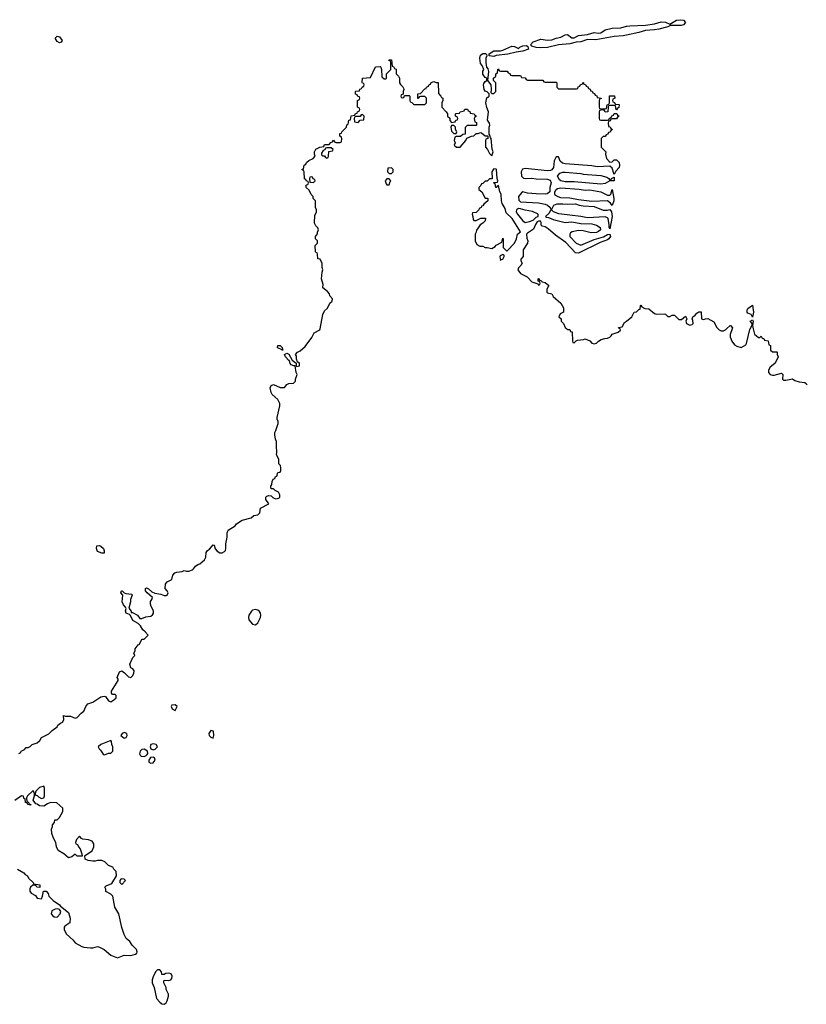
# Model space of a CAD drawing. Header units: inches. Extents: x 2221774 to 2440637, y 201306 to 357559.
# Tile 139 of 245: x 2344553 to 2351614, y 313938 to 322776. Entities that reach past the tile are written whole.
import ezdxf

# ---------------------------------------------------------------- set-up
doc = ezdxf.new("R2010")
doc.units = ezdxf.units.IN
doc.header["$MEASUREMENT"] = 0
for name, color, linetype in [('C3341', 7, 'Continuous'), ('C3342', 7, 'Continuous'), ('C3351', 7, 'Continuous'), ('C3352', 7, 'Continuous')]:
    doc.layers.add(name, color=color, linetype=linetype)

msp = doc.modelspace()

# ---------------------------------------------------------------- linework, layer by layer
at = {"layer": 'C3341', "color": 5, "elevation": 20}
for points in [[(2344546, 316190), (2344562, 316198), (2344566, 316210), (2344595.3, 316224.7), (2344610, 316242), (2344630, 316242), (2344648.4, 316251.6), (2344666, 316270), (2344710, 316286), (2344732.9, 316307.1), (2344750, 316331.3), (2344813.6, 316366.4), (2344843.2, 316396.8), (2344888, 316430), (2344896.4, 316443.6), (2344918, 316462), (2344938, 316470), (2344948, 316490), (2344946, 316530), (2344963.6, 316523.6), (2345010, 316524), (2345050, 316507.3), (2345070, 316511), (2345104, 316550), (2345129.2, 316570), (2345146, 316610), (2345165.8, 316634.2), (2345210, 316650.8), (2345281.2, 316698.8), (2345310, 316704.7), (2345322, 316702), (2345350, 316662), (2345370, 316652), (2345398, 316670), (2345418, 316690), (2345418, 316710), (2345410, 316718), (2345390, 316718), (2345383.1, 316723.1), (2345378, 316730), (2345378, 316750), (2345436.4, 316843.6), (2345436.4, 316856.4), (2345428.7, 316870), (2345450, 316922), (2345470, 316931.3), (2345494.4, 316914.4), (2345530, 316878), (2345550, 316871.3), (2345568.7, 316890), (2345579, 316910), (2345582, 316930), (2345570, 316948), (2345550, 316958), (2345542, 316990), (2345570, 317052), (2345588, 317070), (2345578, 317090), (2345588.7, 317111.3), (2345589, 317130), (2345616.4, 317163.6), (2345628.4, 317171.6), (2345650, 317214), (2345670, 317214), (2345706, 317250), (2345680.4, 317280.4), (2345658, 317298), (2345636, 317336), (2345616.5, 317356.5), (2345570, 317382), (2345548.7, 317428.7), (2345538, 317438), (2345508, 317450), (2345502, 317470), (2345508.7, 317490), (2345503.1, 317503.1), (2345484.1, 317524.1), (2345474, 317550), (2345478, 317610), (2345462, 317630), (2345466, 317650), (2345474, 317650), (2345491.3, 317631.3), (2345504.7, 317624.7), (2345559.6, 317619.6), (2345562, 317610), (2345547.3, 317572.7), (2345546.8, 317550), (2345534, 317494), (2345554, 317466), (2345554, 317454), (2345566, 317454), (2345610.8, 317430.8), (2345630, 317402), (2345650, 317402), (2345684.7, 317415.3), (2345730, 317422), (2345745.6, 317434.4), (2345755.3, 317450), (2345755.3, 317470), (2345732.7, 317510), (2345727, 317530), (2345727.5, 317552.5), (2345739, 317570), (2345744, 317590), (2345697.2, 317630), (2345681.2, 317650), (2345682, 317670), (2345690, 317674.8), (2345710, 317666.8), (2345739.8, 317639.8), (2345767.5, 317627.5), (2345818.5, 317618.5), (2345850, 317606.8), (2345870, 317606), (2345878, 317610), (2345886, 317630), (2345878, 317650), (2345858, 317670), (2345862, 317710), (2345878, 317730), (2345918, 317750), (2345928, 317790), (2345946, 317810), (2345963.1, 317816.9), (2346010, 317822), (2346030, 317831.3), (2346050, 317824.7), (2346070, 317824.7), (2346103.1, 317836.9), (2346114.6, 317845.4), (2346130, 317871.3), (2346153.6, 317886.4), (2346170, 317891), (2346212.5, 317927.5), (2346225.2, 317950), (2346228, 317992), (2346238, 318010), (2346257.2, 318022.8), (2346290, 318062), (2346298, 318058), (2346306.4, 318026.4), (2346324.9, 318004.9), (2346350, 317990.8), (2346370, 317991), (2346390, 318001), (2346399, 318010), (2346404, 318030), (2346402, 318070), (2346415.3, 318130), (2346415.3, 318170), (2346425.2, 318194.8), (2346488.4, 318231.6), (2346498, 318250), (2346550, 318284.7), (2346630, 318304.7), (2346654.6, 318325.4), (2346690, 318331.3), (2346700.2, 318339.8), (2346708.7, 318350), (2346715.3, 318390), (2346788, 318430), (2346762, 318470), (2346762, 318490), (2346770, 318498), (2346790, 318504.7), (2346810, 318502), (2346826.4, 318486.4), (2346850, 318476), (2346879, 318481), (2346888, 318490), (2346888, 318510), (2346875.3, 318535.3), (2346846, 318550), (2346830, 318566), (2346810, 318566), (2346806, 318570), (2346806, 318590), (2346816.4, 318603.6), (2346818, 318630), (2346828.4, 318651.6), (2346842, 318658), (2346850, 318674), (2346862, 318678), (2346868.9, 318711.1), (2346890, 318714), (2346898, 318730), (2346898, 318750), (2346893.6, 318773.6), (2346878, 318790), (2346878, 318830), (2346858, 318870), (2346862, 318890), (2346857.2, 318950), (2346859, 318990), (2346848.7, 319010), (2346842, 319050), (2346842, 319070), (2346852.9, 319087.1), (2346873.2, 319150), (2346873.2, 319170), (2346864, 319190), (2346864.7, 319204.7), (2346888, 319310), (2346888, 319330), (2346870, 319366), (2346818, 319410), (2346808.9, 319428.9), (2346802, 319470), (2346810, 319492), (2346830, 319502), (2346890, 319474), (2346930, 319474), (2346950, 319502), (2346970, 319511.3), (2347010, 319512), (2347028, 319530), (2347028.7, 319550), (2347044, 319590), (2347035.3, 319610), (2347027.3, 319667.3), (2347012.7, 319667.3), (2346990, 319678), (2346982, 319690), (2346976.4, 319716.4), (2346970, 319718), (2346938, 319750), (2346928.7, 319771.3), (2346950, 319782), (2346970, 319774), (2346999.6, 319719.6), (2347034, 319694), (2347034, 319670), (2347042, 319662), (2347066, 319670), (2347066, 319690), (2347046, 319706), (2347038, 319730), (2347036.4, 319756.4), (2347028.4, 319771.6), (2347046, 319790), (2347070, 319802), (2347116.5, 319843.5), (2347175.5, 319924.5), (2347196.4, 319963.6), (2347248, 319992), (2347249.5, 320000)], [(2349464, 320000), (2349470, 319994), (2349490, 319994), (2349498, 319978), (2349512.7, 319972.7), (2349514, 319890), (2349518, 319878), (2349530, 319874), (2349547.3, 319892.7), (2349560.4, 319899.6), (2349614.6, 319905.4), (2349630, 319911.3), (2349670, 319892), (2349690, 319872), (2349710, 319864.7), (2349730, 319872), (2349748.9, 319891.1), (2349773.6, 319906.4), (2349804.7, 319915.3), (2349830, 319916), (2349850, 319924.7), (2349863.1, 319936.9), (2349870, 319954), (2349926, 319970), (2349946, 319990), (2349942.7, 320000)], [(2344532, 315150), (2344590, 315118), (2344602.8, 315102.8), (2344622, 315090), (2344632, 315070), (2344674, 315030), (2344678, 315018), (2344734, 315010), (2344734, 314986), (2344706, 314990), (2344702, 315002), (2344690, 315006), (2344670, 315006), (2344651.3, 314988.7), (2344645.4, 314974.6), (2344645.4, 314954.6), (2344655.3, 314935.3), (2344694.8, 314914.8), (2344711.1, 314891.1), (2344750, 314884.7), (2344759, 314910), (2344766, 314954), (2344790, 314954), (2344810, 314934), (2344814, 314910), (2344854, 314870), (2344910, 314831.3), (2344918, 314818), (2344990, 314762), (2345004.7, 314710), (2345002, 314670), (2344959.6, 314640.4), (2344952, 314630), (2344951.3, 314610), (2344971.3, 314570), (2345033.2, 314513.2), (2345051.3, 314490), (2345110, 314456), (2345128.4, 314451.6), (2345190, 314444.7), (2345210, 314444.7), (2345250, 314458), (2345270, 314451.3), (2345310, 314431), (2345370, 314378), (2345430, 314354), (2345490, 314378), (2345550, 314376), (2345593.2, 314386.8), (2345603.1, 314396.9), (2345608.7, 314410), (2345602, 314430), (2345562, 314470), (2345540.4, 314500.4), (2345510, 314528), (2345490, 314566), (2345470, 314626), (2345442, 314750), (2345408, 314810), (2345388, 314910), (2345370, 314928), (2345326, 314950), (2345326, 314970), (2345318, 314990), (2345330, 315002), (2345379, 315021), (2345422, 315090), (2345418, 315130), (2345398, 315150), (2345388.7, 315168.7), (2345350, 315185.2), (2345317.5, 315217.5), (2345290, 315229.2), (2345251, 315229), (2345230, 315222), (2345210, 315222), (2345168.9, 315228.9), (2345142, 315242), (2345138, 315270), (2345143.1, 315276.9), (2345203.7, 315316.3), (2345218, 315350), (2345218, 315378), (2345202.7, 315402.7), (2345170, 315414), (2345120.4, 315420.4), (2345107.3, 315427.3), (2345090, 315446), (2345063.6, 315416.4), (2345054, 315390), (2345058, 315378), (2345072.7, 315372.7), (2345082, 315350), (2345094.4, 315334.4), (2345112, 315290), (2345112.7, 315267.3), (2345068.4, 315268.4), (2345050, 315286), (2345019.8, 315260.2), (2344990, 315254), (2344948.7, 315290), (2344897.2, 315317.2), (2344882, 315350), (2344878, 315390), (2344855.3, 315430), (2344842, 315470), (2344838, 315510), (2344847.3, 315532.7), (2344848, 315550), (2344866, 315570), (2344867.3, 315592.7), (2344890, 315594), (2344910, 315614), (2344939, 315670), (2344939, 315699), (2344887.3, 315747.3), (2344830, 315748.7), (2344802, 315738), (2344770, 315715.3), (2344730, 315719), (2344710, 315735.3), (2344698, 315738), (2344675.3, 315770), (2344686, 315810), (2344686, 315830), (2344678, 315850), (2344670, 315854), (2344622, 315810), (2344614, 315790), (2344618, 315758), (2344630, 315754), (2344638, 315738), (2344651.6, 315731.6), (2344650, 315726), (2344626, 315730), (2344622, 315742), (2344606, 315750), (2344602, 315782), (2344590, 315786), (2344586, 315806), (2344570, 315808), (2344510, 315768.7)]]:
    msp.add_lwpolyline(points, dxfattribs=at)
for points in [[(2346910, 319808), (2346898, 319818), (2346866, 319830), (2346870, 319852), (2346890, 319852), (2346910, 319834), (2346914, 319810)], [(2345310, 317988), (2345290, 317988.7), (2345250, 318002), (2345241.2, 318030), (2345246, 318054), (2345270, 318054.8), (2345282, 318050), (2345304.7, 318030), (2345311.6, 318008.4)], [(2346670, 317482.9), (2346643, 317477), (2346633, 317467), (2346610.8, 317430), (2346606, 317410), (2346610.8, 317390), (2346644, 317350), (2346670, 317343.8), (2346690, 317361), (2346715.1, 317410), (2346718.7, 317430), (2346715.6, 317450), (2346704.4, 317464.4), (2346690, 317476.2)], [(2345950, 316626), (2345918, 316622), (2345914, 316610), (2345922, 316590), (2345950, 316574), (2345966, 316610)], [(2346270, 316396), (2346250.8, 316370), (2346254.8, 316350), (2346270, 316334.8), (2346290, 316326), (2346296.2, 316350), (2346291.8, 316390)], [(2345370, 316306), (2345282, 316270), (2345258, 316250), (2345266, 316230), (2345279.3, 316219.3), (2345303.5, 316183.5), (2345310, 316178), (2345330, 316182.8), (2345350, 316192), (2345370, 316192), (2345388, 316210), (2345388.7, 316250), (2345379, 316270), (2345376.4, 316296.4)], [(2345490, 316379), (2345472, 316370), (2345462, 316350), (2345490, 316326), (2345510, 316332), (2345519, 316350), (2345515.3, 316370)], [(2345670, 316227), (2345650, 316224.5), (2345635.5, 316210), (2345627.5, 316187.5), (2345633, 316173), (2345644.4, 316164.4), (2345670, 316162), (2345689.5, 316170.5), (2345698.4, 316181.6), (2345702.7, 316190), (2345699, 316210)], [(2345750, 316277), (2345731.3, 316270), (2345724.9, 316250), (2345730.7, 316230.7), (2345750, 316220.7), (2345770, 316227.7), (2345789.2, 316250), (2345777.2, 316270)], [(2345750, 316157.2), (2345727.5, 316152.5), (2345711.3, 316130), (2345712, 316110), (2345730, 316101), (2345750, 316106.8), (2345768.7, 316130), (2345762, 316150)], [(2344770, 315895.3), (2344730, 315884), (2344698, 315850), (2344692, 315830), (2344694, 315814), (2344710, 315812), (2344721, 315801), (2344750, 315786), (2344770, 315792), (2344777.2, 315810), (2344777.2, 315877.2)], [(2345470, 315064), (2345459.6, 315060.4), (2345451.3, 315050), (2345452, 315030), (2345470, 315012), (2345502, 315050), (2345490, 315062)], [(2344895.3, 314795.3), (2344870, 314793.2), (2344842.8, 314777.2), (2344836, 314750), (2344850, 314731.3), (2344863.5, 314723.5), (2344890, 314721), (2344915.3, 314750), (2344922, 314770), (2344909, 314789)], [(2345790, 314248), (2345772, 314230), (2345750, 314186), (2345742, 314158), (2345742.8, 314130), (2345761, 314090), (2345782, 313990), (2345810, 313956), (2345830, 313942.8), (2345850, 313938), (2345868, 313950), (2345878, 313970), (2345888, 314010), (2345888, 314030), (2345868.7, 314070), (2345868, 314090), (2345846, 314130), (2345846, 314150), (2345850, 314154), (2345890, 314151.3), (2345910, 314158), (2345919, 314170), (2345921.2, 314190), (2345912.1, 314212.1), (2345890, 314219), (2345865.4, 314214.6), (2345850, 314206), (2345830, 314206), (2345826, 314230), (2345810, 314246)]]:
    msp.add_lwpolyline(points, close=True, dxfattribs=at)
at = {"layer": 'C3342', "color": 5, "elevation": 20}
for points in [[(2350000, 322637.8), (2349970, 322631.8), (2349890, 322626), (2349725.5, 322594.5), (2349650, 322597.2), (2349590, 322575.6), (2349547.3, 322572.7), (2349490, 322558.4), (2349389.4, 322549.4), (2349290, 322527), (2349230, 322522), (2349190, 322526), (2349150, 322539), (2349139, 322550), (2349163.6, 322576.4), (2349230, 322600.4), (2349290, 322592.2), (2349330, 322595.8), (2349370, 322610.5), (2349410, 322618.4), (2349450, 322639.1), (2349470, 322642), (2349510, 322614), (2349530, 322612.2), (2349570, 322632.4), (2349650, 322643), (2349710, 322660.4), (2349750, 322654.4), (2349770, 322657.6), (2349810, 322683.7), (2349870, 322700.4), (2349950, 322702), (2350000, 322717)], [(2347249.5, 320000), (2347274, 320130), (2347290, 320162), (2347314.6, 320185.4), (2347338, 320230), (2347358, 320250), (2347362, 320270), (2347338, 320298), (2347334, 320314), (2347317.2, 320337.2), (2347275.3, 320370), (2347278, 320398), (2347262, 320450), (2347268, 320510), (2347275.3, 320530), (2347268, 320550), (2347268.4, 320588.4), (2347250, 320626), (2347228, 320630), (2347226, 320670), (2347222, 320682), (2347210, 320686), (2347207.3, 320692.7), (2347206, 320750), (2347226, 320770), (2347226, 320790), (2347208.9, 320808.9), (2347209, 320831), (2347227.3, 320852.7), (2347227.3, 320867.3), (2347235.3, 320890), (2347230, 320906), (2347210, 320926), (2347198, 320950), (2347203.1, 321016.9), (2347218, 321050), (2347218, 321070), (2347208, 321090), (2347208, 321150), (2347188, 321170), (2347187.3, 321187.3), (2347170, 321206), (2347150, 321246), (2347126, 321270), (2347126, 321290), (2347142, 321298), (2347146, 321310), (2347142, 321322), (2347127.3, 321327.3), (2347122, 321342), (2347108.4, 321348.4), (2347106, 321410), (2347102, 321422), (2347086, 321430), (2347102, 321438), (2347106, 321470), (2347122, 321478), (2347127.3, 321492.7), (2347148.4, 321511.6), (2347186, 321530), (2347206, 321550), (2347198, 321570), (2347198, 321590), (2347210, 321614), (2347248.4, 321631.6), (2347282, 321638), (2347290, 321654), (2347330, 321654), (2347347.3, 321672.7), (2347362, 321678), (2347370, 321694), (2347378, 321678), (2347390, 321674), (2347430, 321674), (2347442, 321678), (2347446, 321710), (2347442, 321722), (2347426, 321730), (2347427.3, 321752.7), (2347442, 321758), (2347446, 321770), (2347486, 321810), (2347488.4, 321831.6), (2347502, 321838), (2347507.3, 321872.7), (2347522, 321878), (2347530, 321914), (2347562, 321918), (2347567.3, 321932.7), (2347582, 321938), (2347586, 321950), (2347602, 321958), (2347606, 321970), (2347602, 321982), (2347586, 321990), (2347586, 322050), (2347602, 322058), (2347606, 322070), (2347602, 322082), (2347587.3, 322087.3), (2347582, 322102), (2347568.4, 322108.4), (2347566, 322130), (2347570, 322134), (2347602, 322138), (2347607.3, 322152.7), (2347622, 322158), (2347626, 322170), (2347642, 322178), (2347646, 322190), (2347642, 322202), (2347630, 322206), (2347627.3, 322212.7), (2347628.9, 322251.1), (2347702, 322258), (2347748.4, 322351.6), (2347790, 322354), (2347794, 322350), (2347802, 322330), (2347803.6, 322263.6), (2347823.6, 322243.6), (2347836.4, 322243.6), (2347846, 322250), (2347846, 322290), (2347886, 322330), (2347886, 322390), (2347882, 322402), (2347866, 322410), (2347870, 322414), (2347890, 322414), (2347898, 322358), (2347910, 322354), (2347918, 322338), (2347932, 322332), (2347932, 322290), (2347952, 322270), (2347962, 322250), (2347962, 322210), (2347970, 322194), (2347992.7, 322172.7), (2347999.6, 322159.6), (2348002, 322150), (2347994, 322130), (2347994, 322106), (2347978, 322102), (2347974, 322090), (2347978, 322078), (2347990, 322074), (2348002, 322078), (2348006, 322094), (2348050, 322094), (2348054, 322090), (2348054, 322050), (2348058, 322038), (2348072.7, 322032.7), (2348090, 322014), (2348190, 322014), (2348206, 322030), (2348206, 322070), (2348190, 322086), (2348150, 322086), (2348138, 322082), (2348132.7, 322067.3), (2348127.3, 322067.3), (2348126, 322110), (2348150, 322114), (2348190, 322154), (2348202, 322158), (2348206, 322170), (2348222, 322178), (2348230, 322194), (2348242, 322198), (2348247.3, 322212.7), (2348270, 322222), (2348292.7, 322212.7), (2348310, 322212), (2348312.7, 322112.7), (2348334, 322090), (2348338, 322078), (2348352, 322070), (2348352, 322050), (2348342, 322030), (2348342, 321990), (2348382, 321950), (2348394, 321930), (2348394, 321910), (2348412.7, 321892.7), (2348414, 321870), (2348430, 321854), (2348462, 321858), (2348467.3, 321872.7), (2348482, 321878), (2348486, 321890), (2348482, 321902), (2348466, 321910), (2348466, 321930), (2348470, 321934), (2348502, 321938), (2348506, 321950), (2348542, 321958), (2348548.7, 321971.3), (2348571.6, 321971.6), (2348578, 321958), (2348592.7, 321952.7), (2348598, 321938), (2348631.6, 321931.6), (2348638, 321918), (2348654, 321910), (2348638, 321902), (2348634, 321890), (2348638, 321858), (2348652.7, 321852.7), (2348654, 321830), (2348650, 321826), (2348570, 321826), (2348552.7, 321807.3), (2348552.7, 321747.3), (2348530, 321746), (2348510, 321726), (2348470, 321726), (2348458, 321722), (2348454, 321690), (2348462, 321670), (2348454, 321650), (2348472.7, 321632.7), (2348507.3, 321632.7), (2348558, 321690), (2348567.3, 321712.7), (2348608.4, 321731.6), (2348630, 321734), (2348650, 321754), (2348670, 321754), (2348690, 321762), (2348699.6, 321759.6), (2348730, 321734), (2348754, 321734), (2348754, 321710), (2348738, 321702), (2348734, 321690), (2348734, 321630), (2348751.6, 321611.6), (2348770, 321574), (2348790, 321554), (2348802, 321590), (2348792.7, 321612.7), (2348786, 321710), (2348778, 321718), (2348770, 321746), (2348766, 321746), (2348768, 321810), (2348774, 321830), (2348770, 321846), (2348753.2, 321873.2), (2348762, 321950), (2348746, 321986), (2348736.2, 322030), (2348746.6, 322073.4), (2348768, 322090), (2348768, 322110), (2348750, 322128), (2348730, 322135.3), (2348723.7, 322150), (2348716, 322190), (2348718, 322202), (2348730, 322222), (2348746, 322230), (2348746, 322250), (2348730, 322258), (2348710, 322288), (2348710, 322314), (2348718, 322330), (2348705.2, 322365.2), (2348690, 322382), (2348683.6, 322430), (2348690, 322456), (2348710, 322471), (2348733.4, 322473.4), (2348743.5, 322463.5), (2348747.3, 322450), (2348738, 322430), (2348736.3, 322390), (2348742, 322350), (2348754.8, 322334.8), (2348760.7, 322310), (2348752, 322230), (2348781, 322190), (2348786, 322150), (2348782, 322122), (2348790, 322114), (2348810, 322114), (2348826, 322130), (2348826, 322210), (2348806, 322230), (2348806, 322250), (2348826, 322270), (2348826, 322290), (2348842, 322298), (2348846, 322330), (2348850, 322334), (2348858, 322318), (2348870, 322314), (2348930, 322314), (2348938, 322298), (2348952.7, 322292.7), (2348958, 322278), (2348970, 322274), (2349050, 322274), (2349058, 322258), (2349090, 322254), (2349098, 322238), (2349110, 322234), (2349250, 322234), (2349258, 322218), (2349270, 322214), (2349370, 322214), (2349374, 322210), (2349374, 322170), (2349390, 322154), (2349550, 322154), (2349562, 322158), (2349567.3, 322172.7), (2349582, 322178), (2349587.3, 322192.7), (2349602, 322198), (2349610, 322214), (2349618, 322198), (2349632.7, 322192.7), (2349638, 322178), (2349652.7, 322172.7), (2349658, 322158), (2349672.7, 322152.7), (2349678, 322138), (2349692.7, 322132.7), (2349698, 322118), (2349712.7, 322112.7), (2349718, 322098), (2349732.7, 322092.7), (2349738, 322078), (2349772.7, 322072.7), (2349772.7, 322067.3), (2349758, 322062), (2349754, 322050), (2349754, 321990), (2349758, 321978), (2349770, 321974), (2349810, 321974), (2349822, 321978), (2349826, 322010), (2349842, 322018), (2349846, 322030), (2349847.3, 322092.7), (2349892.7, 322092.7), (2349894, 322070), (2349878, 322062), (2349874, 322050), (2349878, 322038), (2349892.7, 322032.7), (2349898, 322018), (2349930, 322014), (2349934, 322010), (2349932.7, 321987.3), (2349918, 321982), (2349910, 321966), (2349906, 321970), (2349902, 322002), (2349890, 322006), (2349850, 322006), (2349838, 322002), (2349834, 321990), (2349832.7, 321947.3), (2349810, 321946), (2349802, 321962), (2349790, 321966), (2349758, 321962), (2349754, 321950), (2349754, 321890), (2349758, 321878), (2349770, 321874), (2349830, 321874), (2349842, 321878), (2349847.3, 321892.7), (2349862, 321898), (2349867.3, 321912.7), (2349882, 321918), (2349890, 321934), (2349912.7, 321932.7), (2349918, 321918), (2349934, 321910), (2349918, 321902), (2349910, 321886), (2349870, 321886), (2349858, 321882), (2349852.7, 321867.3), (2349838, 321862), (2349834, 321850), (2349838, 321818), (2349852.7, 321812.7), (2349858, 321798), (2349874, 321790), (2349858, 321782), (2349852.7, 321767.3), (2349838, 321762), (2349832.7, 321747.3), (2349818, 321742), (2349810, 321726), (2349790, 321726), (2349774, 321710), (2349774, 321630), (2349814, 321590), (2349812, 321570), (2349821, 321530), (2349850, 321498), (2349870, 321501), (2349890, 321518), (2349910, 321518.8), (2349933.3, 321493.3), (2349937.6, 321470), (2349933.7, 321450), (2349903, 321417), (2349890, 321386), (2349870, 321442), (2349850, 321462), (2349735.5, 321455.5), (2349690, 321462.7), (2349450, 321480.9), (2349426.8, 321486.8), (2349405.2, 321505.2), (2349390, 321546), (2349370, 321546), (2349351.6, 321508.4), (2349346, 321450), (2349330.8, 321429.2), (2349317.3, 321422.7), (2349290, 321419.3), (2349090, 321440.9), (2349065.1, 321434.9), (2349054, 321410), (2349058.8, 321370), (2349074.4, 321354.4), (2349090, 321350.8), (2349150, 321354), (2349190, 321347.7), (2349290, 321342.8), (2349314, 321334), (2349324.7, 321310), (2349311.3, 321270), (2349312, 321230), (2349287.3, 321212.7), (2349270, 321209.2), (2349190, 321212.7), (2349110, 321219.3), (2349070, 321229.2), (2349057.3, 321222.7), (2349030.9, 321189.1), (2349034.8, 321154.8), (2349050, 321141), (2349210, 321130.8), (2349270, 321118.8), (2349292, 321110), (2349314, 321090), (2349318, 321078), (2349330, 321074), (2349348.9, 321111.1), (2349377.2, 321122.8), (2349430, 321124), (2349470, 321118.8), (2349542, 321122), (2349574, 321110), (2349610, 321104), (2349710, 321098.8), (2349790, 321067.3), (2349830, 321066.8), (2349850, 321072), (2349864.9, 321050), (2349870.4, 321010), (2349850, 320898), (2349844, 320910), (2349844.7, 320935.3), (2349836, 320990), (2349830, 320997.2), (2349810, 321005.2), (2349650, 320997.2), (2349590, 321009.2), (2349392.1, 321032.1), (2349346, 321050), (2349330, 321066), (2349318, 321062), (2349303.6, 321036.4), (2349274, 321010), (2349282, 321002), (2349299.6, 320999.6), (2349340.7, 320980.7), (2349450, 320956.3), (2349510, 320960.5), (2349590, 320947.3), (2349690, 320944), (2349730.4, 320930.4), (2349762.8, 320910), (2349766, 320890), (2349750, 320874), (2349730, 320865.2), (2349683.2, 320863.2), (2349610, 320880.9), (2349570, 320883.7), (2349512, 320870), (2349498, 320862), (2349491.3, 320850), (2349491.3, 320830), (2349548.7, 320768.7), (2349590, 320750.7), (2349710, 320804), (2349794, 320826), (2349830, 320847.3), (2349850, 320852), (2349856.3, 320830), (2349842.8, 320810), (2349830, 320800.9), (2349763.4, 320776.6), (2349570, 320679.5), (2349542, 320682), (2349454.9, 320774.9), (2349361.3, 320841.3), (2349297.2, 320897.3), (2349270, 320915.1), (2349243.2, 320923.2), (2349235.3, 320930), (2349234, 320954), (2349227.3, 320967.3), (2349210, 320968), (2349199.6, 320960.4), (2349182, 320938), (2349166, 320894), (2349110, 320859), (2349102.8, 320850), (2349106, 320814), (2349114.8, 320790), (2349111, 320770), (2349071.3, 320710), (2349072, 320650), (2349052.7, 320627.3), (2349052, 320610), (2349062, 320590), (2349052, 320570), (2349031.1, 320548.9), (2349024.7, 320530), (2349050, 320496), (2349107.1, 320467.1), (2349150, 320422.8), (2349203.6, 320403.6), (2349210, 320394), (2349222, 320398), (2349226, 320410), (2349222, 320422), (2349208, 320428), (2349206, 320450), (2349210, 320452), (2349218, 320438), (2349230, 320434), (2349242, 320422), (2349270, 320418), (2349302, 320390), (2349283.6, 320356.4), (2349284.7, 320330), (2349290, 320324.7), (2349330, 320314), (2349342, 320290), (2349412, 320230), (2349434, 320190), (2349434, 320150), (2349405.4, 320134.6), (2349394, 320110), (2349414, 320090), (2349414, 320070), (2349434, 320050), (2349450, 320014), (2349464, 320000)], [(2349942.7, 320000), (2349942, 320002), (2349930, 320006), (2349927.3, 320012.7), (2349962, 320018), (2349983.1, 320056.9), (2350000, 320070.7)]]:
    msp.add_lwpolyline(points, dxfattribs=at)
for points in [[(2344910, 322567.3), (2344890, 322579.3), (2344872.7, 322610), (2344890, 322627.3), (2344910, 322623), (2344934.4, 322590), (2344925.5, 322574.5)], [(2348810, 322444), (2348766, 322450), (2348768, 322470), (2348810, 322495.5), (2348870, 322496), (2348890, 322501), (2348970, 322536.5), (2348995.4, 322535.4), (2349030, 322518), (2349042, 322530), (2349070, 322541.6), (2349103.6, 322543.6), (2349115.3, 322535.3), (2349121, 322510), (2349070, 322492), (2349010, 322483.7), (2348934, 322466), (2348830, 322455.1)], [(2347630, 321926), (2347618, 321922), (2347610, 321906), (2347570, 321906), (2347558, 321902), (2347554, 321890), (2347558, 321858), (2347590, 321854), (2347610, 321874), (2347642, 321878), (2347646, 321910)], [(2348450, 321826), (2348430, 321826), (2348422, 321810), (2348430, 321774), (2348450, 321754), (2348470, 321754), (2348478, 321770), (2348466, 321790), (2348466, 321810)], [(2347350, 321626), (2347310, 321626), (2347298, 321622), (2347292.7, 321607.3), (2347278, 321602), (2347263.6, 321576.4), (2347262, 321562), (2347270, 321554), (2347290, 321554), (2347298, 321538), (2347310, 321534), (2347322, 321538), (2347326, 321550), (2347327.3, 321592.7), (2347362, 321598), (2347366, 321610)], [(2347890, 321446), (2347858, 321442), (2347854, 321410), (2347870, 321394), (2347890, 321394), (2347906, 321410), (2347906, 321430)], [(2348810, 321438), (2348804.7, 321435.3), (2348792, 321410), (2348792.7, 321347.3), (2348770, 321346), (2348750, 321326), (2348730, 321326), (2348710, 321306), (2348698, 321302), (2348692.7, 321287.3), (2348674, 321270), (2348674, 321250), (2348702, 321230), (2348730, 321174), (2348750, 321174), (2348754, 321170), (2348754, 321150), (2348719.6, 321120.4), (2348710, 321106), (2348698, 321102), (2348694, 321090), (2348678, 321082), (2348674, 321070), (2348650, 321046), (2348618, 321042), (2348614, 321030), (2348622, 321010), (2348623.6, 320983.6), (2348630, 320974), (2348650, 320974), (2348692.7, 320992.7), (2348734, 320994), (2348730.9, 320969.1), (2348710, 320948), (2348685.4, 320934.6), (2348670, 320906), (2348652.7, 320887.3), (2348651.6, 320868.4), (2348642, 320850), (2348642, 320790), (2348658, 320758), (2348683.6, 320743.6), (2348710, 320742), (2348730, 320732), (2348750, 320732), (2348790, 320722), (2348820.4, 320739.6), (2348830, 320752), (2348882, 320778), (2348890, 320814), (2348894, 320810), (2348894, 320730), (2348922, 320702), (2348930, 320702), (2348993.2, 320770), (2349011.5, 320808.5), (2349022, 320850), (2349048, 320870), (2348972.3, 320992.3), (2348921.3, 321041.3), (2348910, 321082), (2348885.1, 321125.1), (2348877, 321150), (2348874, 321210), (2348862, 321230), (2348850, 321286), (2348838, 321282), (2348830, 321268), (2348826, 321270), (2348822, 321302), (2348806, 321310), (2348810, 321314), (2348842, 321318), (2348846, 321330), (2348838, 321350), (2348834, 321430), (2348830, 321435.3)], [(2347170, 321366), (2347158, 321362), (2347154, 321350), (2347158, 321318), (2347190, 321314), (2347206, 321330), (2347202, 321342), (2347187.3, 321347.3), (2347182, 321362)], [(2347870, 321346), (2347850, 321346), (2347834, 321330), (2347843.6, 321303.6), (2347850, 321294), (2347870, 321294), (2347878, 321322), (2347886, 321330)], [(2349850, 321334), (2349862, 321338), (2349866, 321350), (2349890, 321362), (2349890, 321328.7), (2349850, 321328), (2349810, 321305.2), (2349770, 321299.3), (2349530, 321319.3), (2349450, 321321.2), (2349409.2, 321329.2), (2349397.2, 321337.2), (2349382, 321370), (2349401.5, 321398.5), (2349430, 321407.3), (2349450, 321407.7), (2349590, 321394), (2349610, 321387.7), (2349770, 321377.3), (2349822.8, 321362.8), (2349842, 321350)], [(2349630, 321244.9), (2349670, 321247.3), (2349770, 321230.8), (2349830, 321201), (2349850, 321201), (2349859, 321210), (2349870, 321252), (2349887.7, 321170), (2349887.3, 321150), (2349870, 321108), (2349855.3, 321130), (2349830, 321148.7), (2349690, 321144), (2349570, 321157.2), (2349490, 321172.7), (2349410, 321177.2), (2349385.2, 321185.2), (2349361.2, 321201.2), (2349355.3, 321210), (2349355.3, 321230), (2349368.9, 321251.1), (2349380.2, 321259.8), (2349410, 321266.8), (2349573.7, 321253.7)], [(2349030, 321081.2), (2349011.3, 321070), (2349010.6, 321050), (2349020.5, 321030), (2349070, 320970.7), (2349090, 320954.8), (2349130, 320962.8), (2349163.1, 320976.9), (2349190, 321002), (2349206, 321010), (2349208, 321030), (2349154.8, 321054.8), (2349090, 321065.2), (2349050, 321077.2)], [(2348890, 320668), (2348864.7, 320655.3), (2348862, 320650), (2348870, 320614), (2348876.4, 320623.6), (2348890, 320626), (2348902, 320650), (2348902, 320662)]]:
    msp.add_lwpolyline(points, close=True, dxfattribs=at)
at = {"layer": 'C3351', "color": 5, "elevation": 20}
for points in [[(2350823.2, 320000), (2350831.6, 319991.6), (2350850, 319982), (2350870, 319982), (2350890, 319992), (2350898.1, 320000)], [(2350948.6, 320000), (2350931.3, 319950), (2350931.3, 319930), (2350944.7, 319890), (2350970, 319858), (2350990, 319846), (2351030, 319832), (2351070, 319856), (2351078, 319870), (2351106.3, 319993.7), (2351109.7, 320000)], [(2351138.5, 320000), (2351150, 319952), (2351183.6, 319923.6), (2351198, 319922), (2351210, 319934), (2351218, 319918), (2351232.7, 319912.7), (2351238, 319898), (2351272.7, 319892.7), (2351278, 319858), (2351294, 319850), (2351294, 319810), (2351310, 319794), (2351350, 319794), (2351354, 319790), (2351354, 319770), (2351362, 319750), (2351359.6, 319740.4), (2351332, 319690), (2351290, 319655.3), (2351276, 319630), (2351276, 319610), (2351290, 319591.3), (2351310, 319584.7), (2351325.4, 319585.4), (2351390, 319602), (2351402, 319590), (2351401, 319550), (2351410, 319541), (2351430, 319538.8), (2351490, 319551), (2351510, 319538), (2351550, 319524.7), (2351599.6, 319519.6), (2351614, 319510), (2351618, 319498)]]:
    msp.add_lwpolyline(points, dxfattribs=at)
at = {"layer": 'C3352', "color": 5, "elevation": 20}
for points in [[(2350000, 322717), (2350002.3, 322717.7), (2350030, 322721.3), (2350170, 322726.4), (2350250, 322738.7), (2350310, 322755.8), (2350350, 322752.2), (2350390, 322736), (2350448.2, 322771.8), (2350484.4, 322775.6), (2350511.8, 322771.8), (2350530.7, 322750), (2350511, 322730), (2350490, 322724.7), (2350396, 322724), (2350372, 322710), (2350290, 322691.6), (2350250, 322683.6), (2350170, 322679.5), (2350110, 322659.7), (2350000, 322637.8)], [(2350000, 320070.7), (2350048, 320110), (2350068.9, 320151.1), (2350090, 320154), (2350110, 320174), (2350122, 320178), (2350126, 320210), (2350130, 320214), (2350138, 320198), (2350163.6, 320183.6), (2350199.6, 320179.6), (2350250, 320138), (2350270, 320131.3), (2350336.9, 320136.9), (2350351.1, 320131.1), (2350370, 320112), (2350390, 320112), (2350410, 320122), (2350430, 320122), (2350470, 320084.7), (2350494, 320086), (2350530, 320114), (2350542, 320090), (2350531.3, 320070), (2350538, 320050), (2350570, 320034), (2350590, 320041), (2350597.2, 320050), (2350596, 320076), (2350588.7, 320090), (2350595.3, 320110), (2350616, 320124), (2350630, 320142), (2350650, 320154), (2350670, 320154), (2350674, 320090), (2350690, 320084.7), (2350708, 320092), (2350730, 320094), (2350784.7, 320064.7), (2350811.6, 320011.6), (2350823.2, 320000)], [(2350898.1, 320000), (2350930, 320031.3), (2350934, 320030), (2350952, 320010), (2350948.6, 320000)], [(2351109.7, 320000), (2351127.3, 320032.7), (2351128, 320050), (2351108.7, 320070), (2351130, 320082), (2351136, 320070), (2351131.3, 320030), (2351138.5, 320000)]]:
    msp.add_lwpolyline(points, dxfattribs=at)
msp.add_lwpolyline([(2351130, 320106), (2351118, 320130), (2351090, 320141.2), (2351084.5, 320150), (2351084.5, 320170), (2351090, 320184.7), (2351130, 320214), (2351140.7, 320150)], close=True, dxfattribs=at)

doc.saveas('drawing.dxf')
